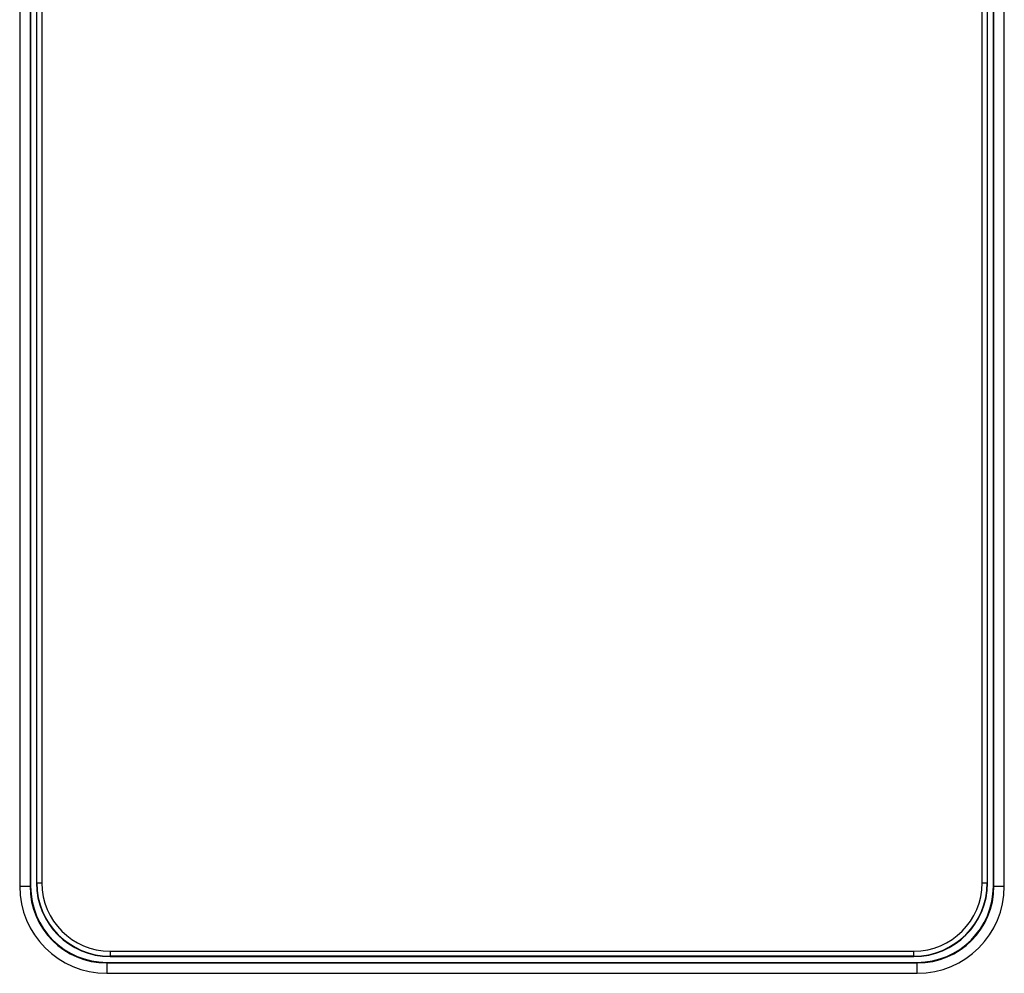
# Model space of a CAD drawing. Header units: inches. Extents: x 0 to 34, y 0 to 22.
# Tile 16 of 129: x 13.3 to 15.3, y 8.6 to 10.5. Entities that reach past the tile are written whole.
import ezdxf

# ---------------------------------------------------------------- set-up
doc = ezdxf.new("R2010")
doc.units = ezdxf.units.IN
doc.header["$LTSCALE"] = 1.87
doc.header["$MEASUREMENT"] = 0
doc.layers.get('0').update_dxf_attribs({"linetype": 'CONTINUOUS'})

msp = doc.modelspace()

# ---------------------------------------------------------------- linework, layer by layer
at = {"color": 6, "linetype": 'CONTINUOUS'}
for p, q in [((13.3283, 11.3568), (13.3283, 8.8028)), ((13.3487, 11.3568), (13.3487, 8.8028)), ((13.3499, 11.3568), (13.3499, 8.8028)), ((15.2479, 8.8028), (15.2479, 11.3568)), ((15.2491, 8.8028), (15.2491, 11.3568)), ((15.2695, 8.8028), (15.2695, 11.3568)), ((13.3614, 11.3503), (13.3614, 8.8093)), ((13.3721, 11.3503), (13.3721, 8.8093)), ((15.2258, 8.8093), (15.2258, 11.3503)), ((15.2364, 8.8093), (15.2364, 11.3503)), ((13.3283, 8.8028), (13.3499, 8.8028)), ((13.3621, 8.8093), (13.3721, 8.8093)), ((15.2258, 8.8093), (15.2358, 8.8093)), ((15.2479, 8.8028), (15.2695, 8.8028)), ((13.5064, 8.675), (15.0914, 8.675)), ((13.5064, 8.675), (13.5064, 8.665)), ((13.5064, 8.6643), (15.0914, 8.6643)), ((15.0914, 8.665), (15.0914, 8.675)), ((13.4999, 8.6528), (15.0979, 8.6528)), ((13.4999, 8.6528), (13.4999, 8.6312)), ((13.4999, 8.6516), (15.0979, 8.6516)), ((15.0979, 8.6312), (15.0979, 8.6528)), ((13.4999, 8.6312), (15.0979, 8.6312))]:
    msp.add_line(p, q, dxfattribs=at)
at = {"color": 7, "linetype": 'CONTINUOUS'}
for p, q in [((13.3621, 8.8093), (13.3621, 11.3503)), ((15.2358, 11.3503), (15.2358, 8.8093)), ((15.0914, 8.665), (13.5064, 8.665))]:
    msp.add_line(p, q, dxfattribs=at)
at = {"color": 6, "linetype": 'CONTINUOUS'}
for centre, radius, start, end in [((13.4999, 8.8028), 0.1716, 180, 270), ((13.4999, 8.8028), 0.1512, 180, 270), ((13.4999, 8.8028), 0.15, 180, 270), ((13.5064, 8.8093), 0.145, 180, 270), ((13.5064, 8.8093), 0.1343, 180, 270), ((15.0914, 8.8093), 0.145, 270, 360), ((15.0914, 8.8093), 0.1343, 270, 360), ((15.0979, 8.8028), 0.1716, 270, 360), ((15.0979, 8.8028), 0.1512, 270, 0), ((15.0979, 8.8028), 0.15, 270, 360)]:
    msp.add_arc(centre, radius, start, end, dxfattribs=at)
at = {"color": 7, "linetype": 'CONTINUOUS'}
for centre, start, end in [((13.5064, 8.8093), 180, 270), ((15.0914, 8.8093), 270, 360)]:
    msp.add_arc(centre, 0.1443, start, end, dxfattribs=at)

doc.saveas('drawing.dxf')
